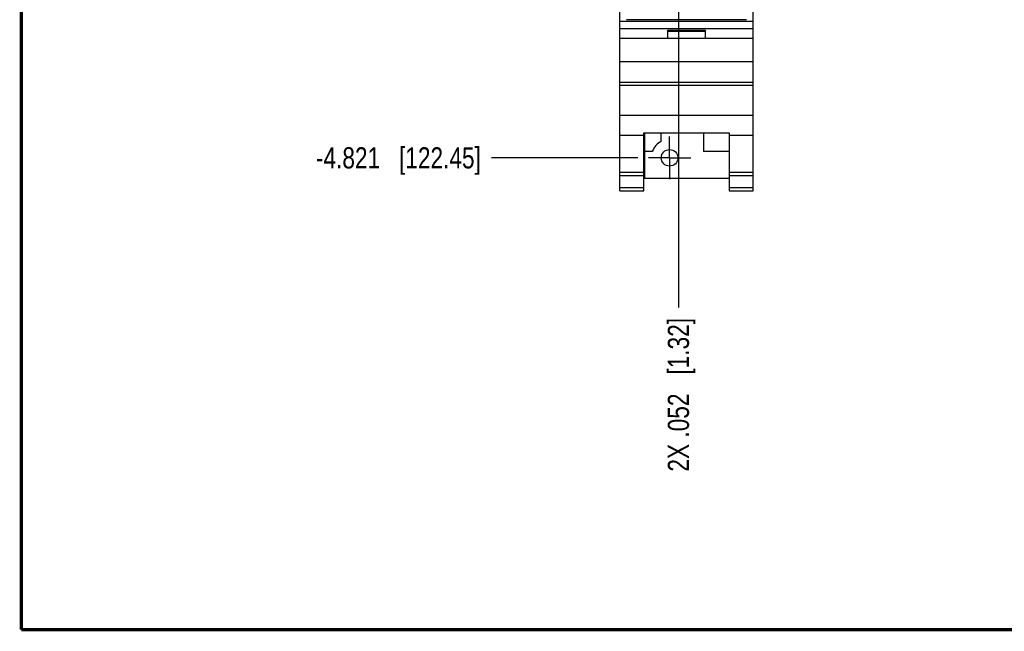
# Model space of a CAD drawing. Header units: inches. Extents: x 0.2 to 16.8, y 0.2 to 10.8.
# Tile 1 of 14: x 0.2 to 6.1, y 0.2 to 3.9. Entities that reach past the tile are written whole.
import ezdxf

# ---------------------------------------------------------------- set-up
doc = ezdxf.new("R2010")
doc.units = ezdxf.units.IN
doc.header["$LTSCALE"] = 0.935
doc.header["$MEASUREMENT"] = 0
doc.linetypes.add('CENTER', pattern=[0.6, 0.375, -0.075, 0.075, -0.075])
doc.layers.get('0').update_dxf_attribs({"linetype": 'CONTINUOUS'})
doc.layers.add('DEFAULT_1', color=7, linetype='CENTER')
doc.layers.add('DIMENSIONS', color=7, linetype='CONTINUOUS')
doc.styles.get("Standard").update_dxf_attribs({"font": 'txt', "width": 0.8})
doc.dimstyles.new('DIMSTYLE_2', dxfattribs={"dimtxt": 0.125, "dimasz": 0.18, "dimexe": 0.18, "dimexo": 0.0625, "dimgap": 0.09, "dimtad": 0, "dimtih": 1, "dimtoh": 1, "dimdec": 3, "dimzin": 4, "dimdsep": 46, "dimtxsty": 'STANDARD', "dimblk": '_FILLED', "dimblk1": '_FILLED', "dimblk2": '_FILLED', "dimcen": 0.09, "dimadec": 0, "dimazin": 0, "dimtp": 0.01, "dimtm": 0.01, "dimtfac": 1, "dimtdec": 3, "dimtofl": 0, "dimtmove": 0, "dimatfit": 3, "dimldrblk": '_FILLED', "dimfxl": 1, "dimtolj": 1, "dimtzin": 4, "dimarcsym": 0})

# ---------------------------------------------------------------- blocks, each defined once
blk = doc.blocks.new('*D10')
at = {"layer": 'DIMENSIONS', "color": 2, "linetype": 'CONTINUOUS'}
blk.add_line((3.8897, 3.043), (3.0254, 3.043), dxfattribs=at)
at = {"layer": 'DIMENSIONS', "color": 2, "linetype": 'CONTINUOUS', "insert": (2.9629, 3.1055), "char_height": 0.125, "width": 1.525, "attachment_point": 3, "line_spacing_factor": 0.9}
blk.add_mtext('-4.821{\\Ftxt.shx;\\W1.000000;\\H0.125000; }[122.45]', dxfattribs=at)
blk = doc.blocks.new('_FILLED')
at = {"color": 0, "linetype": 'BYBLOCK'}
blk.add_solid([(0, 0), (-1, 0.174), (-1, -0.174)], dxfattribs=at)
blk = doc.blocks.new('*D13')
at = {"layer": 'DIMENSIONS', "color": 2, "linetype": 'CONTINUOUS'}
blk.add_line((4.1292, 5.5477), (4.1292, 2.1605), dxfattribs=at)
at = {"layer": 'DIMENSIONS', "color": 2, "linetype": 'CONTINUOUS', "insert": (4.0667, 2.098), "char_height": 0.125, "width": 1.425, "attachment_point": 3, "rotation": 90, "line_spacing_factor": 0.9}
blk.add_mtext('2X .052{\\Ftxt.shx;\\W1.000000;\\H0.125000; }[1.32]', dxfattribs=at)

msp = doc.modelspace()

# ---------------------------------------------------------------- linework, layer by layer
at = {"color": 7, "linetype": 'CONTINUOUS'}
for p, q in [((3.7833, 2.848), (3.7833, 7.9859)), ((4.5713, 2.848), (4.5713, 7.9859)), ((3.7833, 3.85), (4.5713, 3.85)), ((4.5313, 3.8583), (3.8233, 3.8583)), ((3.7833, 3.807), (4.5713, 3.807)), ((4.0673, 3.797), (4.2873, 3.797)), ((4.0673, 3.75), (4.0673, 3.797)), ((4.0673, 3.79), (4.2873, 3.79)), ((4.2873, 3.797), (4.2873, 3.75)), ((3.7833, 3.75), (4.5713, 3.75)), ((4.5713, 3.61), (3.7833, 3.61)), ((3.7833, 3.49), (4.5713, 3.49)), ((4.5713, 3.4705), (3.7833, 3.4705)), ((3.7833, 3.2947), (4.5713, 3.2947)), ((3.9253, 3.175), (3.7833, 3.175)), ((3.9253, 3.1903), (4.4293, 3.1903)), ((3.9253, 2.848), (3.9253, 3.1903)), ((3.9313, 2.921), (3.9313, 3.1903)), ((4.0283, 3.1404), (4.0283, 3.1903)), ((4.2783, 3.1903), (4.2783, 3.081)), ((4.4293, 3.1903), (4.4293, 2.848)), ((4.5713, 3.175), (4.4293, 3.175)), ((3.9751, 3.081), (3.9313, 3.081)), ((4.4293, 3.081), (4.2783, 3.081)), ((3.7833, 2.958), (3.9253, 2.958)), ((3.7833, 2.9388), (3.9253, 2.9388)), ((4.4293, 2.921), (3.9313, 2.921)), ((4.4293, 2.958), (4.5713, 2.958)), ((4.4293, 2.9388), (4.5713, 2.9388)), ((3.9253, 2.866), (3.7833, 2.866)), ((4.5713, 2.866), (4.4293, 2.866)), ((3.7833, 2.848), (3.9253, 2.848)), ((4.4293, 2.848), (4.5713, 2.848))]:
    msp.add_line(p, q, dxfattribs=at)
at = {"color": 7, "linetype": 'CONTINUOUS', "const_width": 0.02}
for points in [[(0.25, 10.7586), (0.25, 0.2586)], [(0.25, 0.2586), (16.75, 0.2586)]]:
    msp.add_lwpolyline(points, dxfattribs=at)
at = {"color": 7, "linetype": 'CONTINUOUS'}
msp.add_circle((4.0773, 3.043), 0.049, dxfattribs=at)
msp.add_arc((4.0773, 3.043), 0.109, 116.71426, 159.59683, dxfattribs=at)
at = {"layer": 'DEFAULT_1', "color": 7, "linetype": 'CENTER'}
for q in [(4.0773, 3.1681), (3.9522, 3.043), (4.2024, 3.043), (4.0773, 2.9179)]:
    msp.add_line((4.0773, 3.043), q, dxfattribs=at)

# ---------------------------------------------------------------- dimensions: what is measured, and where the dimension line sits
at = {"layer": 'DIMENSIONS', "color": 2, "linetype": 'CONTINUOUS'}
for feature_location, offset, dtype, origin, text, picture, middle in [((3.8897, 3.043), (-0.8643, 0), 0, (3.9522, 7.8639), '-<>', '*D10', (1.9504, 3.043)), ((4.1292, 5.5477), (0, -3.3871), 1, (4.0773, 5.5238), '2X <>', '*D13', (4.2412, 1.2067))]:
    dim = msp.add_ordinate_dim(feature_location=feature_location, offset=offset, dtype=dtype, origin=origin, text=text, dimstyle='DIMSTYLE_2', dxfattribs=at)
    dim.commit()
    dim.dimension.update_dxf_attribs({"geometry": picture, "text_midpoint": middle})

doc.saveas('drawing.dxf')
